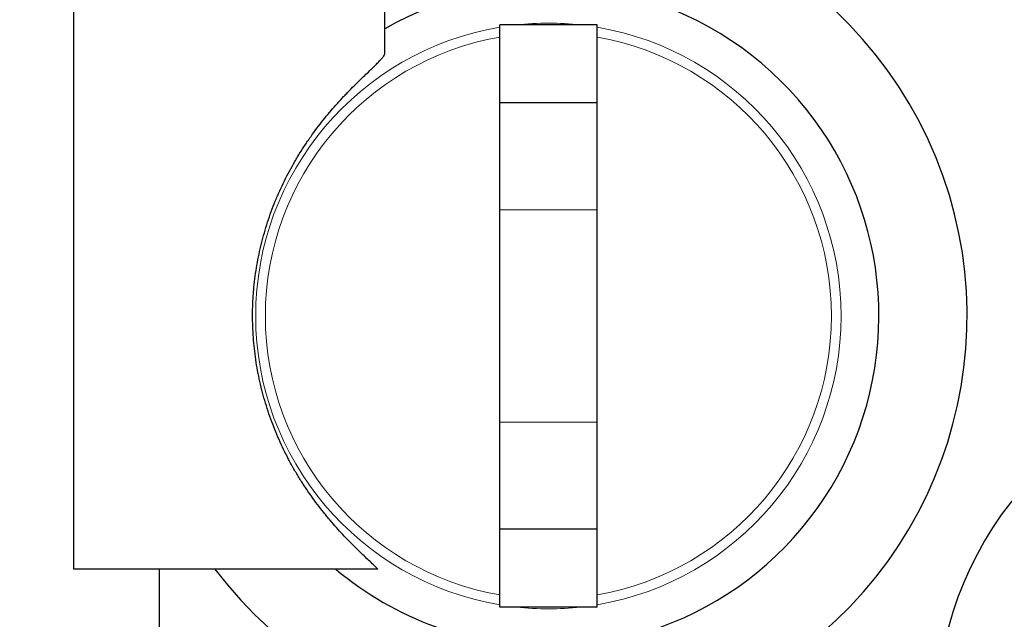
# Model space of a CAD drawing. Header units: inches. Extents: x 0 to 17820, y -10 to 12600.
# Tile 217 of 256: x 7592 to 8098, y 4409 to 4717. Entities that reach past the tile are written whole.
import ezdxf

# ---------------------------------------------------------------- set-up
doc = ezdxf.new("R2010")
doc.units = ezdxf.units.IN
doc.layers.add('1', color=7, linetype='Continuous', true_color=0xffffff)
doc.layers.add('254', color=7, linetype='Continuous', true_color=0xffffff)
doc.styles.add('latin_extended', font='simplex.shx')
doc.dimstyles.get("Standard").update_dxf_attribs({"dimtxt": 0.18, "dimasz": 0.18, "dimexe": 0.18, "dimexo": 0.0625, "dimgap": 0.09, "dimtad": 0, "dimtih": 1, "dimtoh": 1, "dimdec": 4, "dimzin": 0, "dimdsep": 46, "dimtxsty": 'Standard', "dimcen": 0.09, "dimadec": 0, "dimazin": 0, "dimtfac": 1, "dimtdec": 4, "dimtofl": 0, "dimtmove": 0, "dimatfit": 3, "dimfxl": 1, "dimtolj": 1, "dimtzin": 0, "dimarcsym": 0})

# ---------------------------------------------------------------- blocks, each defined once
blk = doc.blocks.new('_U12')
at = {"layer": '254', "color": 3, "linetype": 'Continuous', "lineweight": 13, "transparency": 16777216}
for p, q in [((7856.34, 6237.23), (6963.67, 6237.23)), ((6993.67, 6132.23), (6993.67, 3919.73)), ((8308.34, 3814.73), (6963.67, 3814.73))]:
    blk.add_line(p, q, dxfattribs=at)
at = {"layer": '254', "color": 3, "transparency": 16777216}
for points in [[(7011.17, 6132.23), (6976.17, 6132.23), (6993.67, 6237.23)], [(6976.17, 3919.73), (7011.17, 3919.73), (6993.67, 3814.73)]]:
    blk.add_solid(points, dxfattribs=at)
at = {"layer": 'Defpoints', "color": 0, "transparency": 16777216}
for p in [(7886.34, 6237.23), (6993.67, 3814.73), (8338.34, 3814.73)]:
    blk.add_point(p, dxfattribs=at)
at = {"layer": '254', "color": 2, "lineweight": 13, "transparency": 16777216, "insert": (6836.17, 4840.98), "char_height": 105, "attachment_point": 1, "rotation": 90, "style": 'latin_extended'}
blk.add_mtext('\\A1;2422', dxfattribs=at)

msp = doc.modelspace()

# ---------------------------------------------------------------- linework, layer by layer
at = {"layer": '1', "color": 2, "linetype": 'Continuous', "lineweight": 25}
for p, q in [((7619.287, 4784.733), (7619.287, 4434.733)), ((7779.287, 4699.142), (7779.287, 4784.733)), ((7838.337, 4674.233), (7838.337, 4714.233)), ((7888.337, 4714.233), (7838.337, 4714.233)), ((7888.337, 4674.233), (7888.337, 4714.233)), ((7838.337, 4619.233), (7838.337, 4674.233)), ((7888.337, 4674.233), (7838.337, 4674.233)), ((7888.337, 4619.233), (7888.337, 4674.233)), ((7838.337, 4510.233), (7838.337, 4619.233)), ((7888.337, 4510.233), (7888.337, 4619.233)), ((7838.337, 4455.233), (7838.337, 4510.233)), ((7888.337, 4455.233), (7888.337, 4510.233)), ((7838.337, 4415.233), (7838.337, 4455.233)), ((7888.337, 4455.233), (7838.337, 4455.233)), ((7888.337, 4415.233), (7888.337, 4455.233)), ((7775.648, 4434.733), (7619.287, 4434.733)), ((7663.337, 4434.741), (7663.337, 4359.13)), ((7888.337, 4415.233), (7838.337, 4415.233))]:
    msp.add_line(p, q, dxfattribs=at)
at = {"layer": '1', "color": 110, "linetype": 'Continuous', "lineweight": 13}
for p, q in [((7888.337, 4619.233), (7838.337, 4619.233)), ((7888.337, 4510.233), (7838.337, 4510.233))]:
    msp.add_line(p, q, dxfattribs=at)
msp.add_circle((8338.337, 3814.733), 616.6, dxfattribs=at)
at = {"layer": '1', "color": 2, "linetype": 'Continuous', "lineweight": 25}
for radius in [615, 613]:
    msp.add_circle((8338.337, 3814.733), radius, dxfattribs=at)
for centre, radius, start, end in [((7863.337, 4564.733), 215.14, 217.17562, 112.995), ((7863.337, 4564.733), 169.834, 270, 119.66062), ((8245.437, 4356.833), 183, 90, 169.95375), ((7863.337, 4564.733), 169.834, 229.94438, 270)]:
    msp.add_arc(centre, radius, start, end, dxfattribs=at)
at = {"layer": '1', "color": 110, "linetype": 'Continuous', "lineweight": 13}
for radius, start, end in [(150.399, 83.72812, 96.26625), (150.399, 99.56812, 180), (150.399, 279.57375, 80.42625), (145.418, 99.89934, 260.10066), (145.418, 279.89934, 80.10066), (150.399, 180, 260.43188), (150.399, 263.73375, 276.27188)]:
    msp.add_arc((7863.337, 4564.733), radius, start, end, dxfattribs=at)
at = {"layer": '1', "color": 2, "linetype": 'Continuous', "lineweight": 25}
msp.add_open_spline([(7775.648, 4434.733), (7775.093, 4435.294), (7774.485, 4435.893), (7773.171, 4437.171), (7772.464, 4437.849), (7770.96, 4439.288), (7770.163, 4440.049), (7768.484, 4441.657), (7767.603, 4442.504), (7766.222, 4443.845), (7765.753, 4444.304), (7765.213, 4444.833), (7765.153, 4444.892), (7765.033, 4445.011), (7764.853, 4445.189), (7764.429, 4445.607), (7764.062, 4445.97), (7762.834, 4447.194), (7761.828, 4448.209), (7759.779, 4450.317), (7758.736, 4451.408), (7756.623, 4453.67), (7755.552, 4454.84), (7753.39, 4457.26), (7752.299, 4458.511), (7751.134, 4459.884), (7751.065, 4459.965), (7750.928, 4460.127), (7750.722, 4460.37), (7750.243, 4460.941), (7749.286, 4462.091), (7748.469, 4463.093), (7746.843, 4465.118), (7745.767, 4466.496), (7743.636, 4469.309), (7742.582, 4470.744), (7740.501, 4473.671), (7739.475, 4475.162), (7737.453, 4478.201), (7736.458, 4479.749), (7734.505, 4482.902), (7733.547, 4484.506), (7732.492, 4486.343), (7732.375, 4486.548), (7732.142, 4486.957), (7731.794, 4487.572), (7730.992, 4489.012), (7730.319, 4490.255), (7728.996, 4492.752), (7728.142, 4494.432), (7726.493, 4497.822), (7725.697, 4499.533), (7724.164, 4502.983), (7723.428, 4504.723), (7722.015, 4508.233), (7721.338, 4510.002), (7720.047, 4513.57), (7719.433, 4515.369), (7718.266, 4518.996), (7717.715, 4520.824), (7716.935, 4523.587), (7716.684, 4524.512), (7716.318, 4525.905), (7716.139, 4526.603), (7715.964, 4527.303), (7715.848, 4527.77), (7715.791, 4528.004), (7715.28, 4530.109), (7714.862, 4531.984), (7714.096, 4535.74), (7713.749, 4537.621), (7713.124, 4541.39), (7712.847, 4543.278), (7712.364, 4547.06), (7711.95, 4550.849), (7711.541, 4556.551), (7711.343, 4562.273), (7711.353, 4566.101), (7711.435, 4569.935), (7711.511, 4571.855), (7711.639, 4574.02), (7711.654, 4574.26), (7711.684, 4574.741), (7711.732, 4575.462), (7711.854, 4577.141), (7711.979, 4578.576), (7712.255, 4581.439), (7712.693, 4585.239), (7713.558, 4590.89), (7714.271, 4594.624), (7715.051, 4598.342), (7715.475, 4600.192), (7716.39, 4603.877), (7716.881, 4605.711), (7717.929, 4609.362), (7718.487, 4611.179), (7719.669, 4614.796), (7720.293, 4616.596), (7721.609, 4620.178), (7722.3, 4621.961), (7723.115, 4623.957), (7723.206, 4624.178), (7723.389, 4624.621), (7723.665, 4625.283), (7724.318, 4626.822), (7724.893, 4628.129), (7726.064, 4630.728), (7726.871, 4632.439), (7728.539, 4635.82), (7729.399, 4637.49), (7731.168, 4640.787), (7732.077, 4642.414), (7733.943, 4645.626), (7734.899, 4647.211), (7736.855, 4650.337), (7737.855, 4651.879), (7739.385, 4654.159), (7739.901, 4654.914), (7740.681, 4656.037), (7741.073, 4656.597), (7741.468, 4657.153), (7741.731, 4657.524), (7741.863, 4657.709), (7743.053, 4659.367), (7744.12, 4660.805), (7746.265, 4663.611), (7747.344, 4664.98), (7749.505, 4667.648), (7750.589, 4668.947), (7752.754, 4671.478), (7753.836, 4672.71), (7755.989, 4675.106), (7757.061, 4676.27), (7758.258, 4677.542), (7758.39, 4677.683), (7758.656, 4677.964), (7758.788, 4678.104), (7759.184, 4678.521), (7759.973, 4679.347), (7760.747, 4680.146), (7762.276, 4681.711), (7763.27, 4682.709), (7765.196, 4684.619), (7766.13, 4685.532), (7767.929, 4687.276), (7768.795, 4688.107), (7770.45, 4689.691), (7771.24, 4690.444), (7772.36, 4691.517), (7772.723, 4691.865), (7773.119, 4692.246), (7773.162, 4692.289), (7773.249, 4692.373), (7773.379, 4692.498), (7773.678, 4692.787), (7773.925, 4693.028), (7774.734, 4693.816), (7775.324, 4694.401), (7776.387, 4695.486), (7776.86, 4695.986), (7777.687, 4696.903), (7778.04, 4697.322), (7778.475, 4697.889), (7778.734, 4698.248), (7778.927, 4698.566), (7779.028, 4698.753), (7779.047, 4698.789), (7779.082, 4698.861), (7779.133, 4698.967), (7779.174, 4699.067), (7779.242, 4699.258), (7779.279, 4699.409), (7779.287, 4699.542), (7779.287, 4699.572)], degree=3, knots=[0, 0, 0, 0, 0.0158353, 0.0158353, 0.0316706, 0.0316706, 0.0475059, 0.0475059, 0.0633413, 0.0633413, 0.0712589, 0.0712589, 0.0722486, 0.0722486, 0.0732383, 0.0752177, 0.0791766, 0.0791766, 0.0950119, 0.0950119, 0.1108472, 0.1108472, 0.1266825, 0.1266825, 0.1425178, 0.1425178, 0.1435075, 0.1435075, 0.1444972, 0.1464766, 0.1504355, 0.1583531, 0.1583531, 0.1741884, 0.1741884, 0.1900238, 0.1900238, 0.2058591, 0.2058591, 0.2216944, 0.2216944, 0.2375297, 0.2375297, 0.2395091, 0.2395091, 0.2414885, 0.2454473, 0.253365, 0.253365, 0.2692003, 0.2692003, 0.2850356, 0.2850356, 0.3008709, 0.3008709, 0.3167063, 0.3167063, 0.3325416, 0.3325416, 0.3483769, 0.3483769, 0.3562945, 0.3562945, 0.3602534, 0.3622328, 0.3622328, 0.3642122, 0.3642122, 0.3800475, 0.3800475, 0.3958828, 0.3958828, 0.4117181, 0.4117181, 0.4275534, 0.4433888, 0.4592241, 0.4750594, 0.4750594, 0.4908947, 0.4908947, 0.4928741, 0.4928741, 0.4948535, 0.4988124, 0.50673, 0.50673, 0.5225653, 0.5384006, 0.5542359, 0.5542359, 0.5700713, 0.5700713, 0.5859066, 0.5859066, 0.6017419, 0.6017419, 0.6175772, 0.6175772, 0.6334125, 0.6334125, 0.6353919, 0.6353919, 0.6373713, 0.6413302, 0.6492478, 0.6492478, 0.6650831, 0.6650831, 0.6809184, 0.6809184, 0.6967538, 0.6967538, 0.7125891, 0.7125891, 0.7284244, 0.7284244, 0.736342, 0.736342, 0.7403009, 0.7422803, 0.7422803, 0.7442597, 0.7442597, 0.760095, 0.760095, 0.7759303, 0.7759303, 0.7917656, 0.7917656, 0.807601, 0.807601, 0.8234363, 0.8234363, 0.8254157, 0.8254157, 0.8273951, 0.8273951, 0.8313539, 0.8392716, 0.8392716, 0.8551069, 0.8551069, 0.8709422, 0.8709422, 0.8867775, 0.8867775, 0.9026128, 0.9026128, 0.9105305, 0.9105305, 0.9115202, 0.9115202, 0.9125099, 0.9144893, 0.9184481, 0.9184481, 0.9342835, 0.9342835, 0.9501188, 0.9501188, 0.9659541, 0.9659541, 0.9738717, 0.9817894, 0.9817894, 0.9837688, 0.9837688, 0.9857482, 0.989707, 0.989707, 0.9976247, 1, 1, 1, 1], dxfattribs=at)

# ---------------------------------------------------------------- dimensions: what is measured, and where the dimension line sits
at = {"layer": '254', "color": 2, "linetype": 'Continuous', "lineweight": 13}
dim = msp.add_linear_dim(base=(6993.666447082, 3814.732634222), p1=(7886.337394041, 6237.232633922), p2=(8338.337405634, 3814.732634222), angle=90, dimstyle='Standard', override={"dimscale": 30, "dimtxt": 3.5, "dimasz": 3.5, "dimexe": 1, "dimexo": 1, "dimgap": 1.75, "dimtad": 1, "dimtih": 0, "dimtoh": 0, "dimdec": 0, "dimlfac": 1, "dimzin": 8, "dimdsep": 46, "dimlunit": 2, "dimtxsty": 'latin_extended', "dimsah": 1, "dimse1": 0, "dimse2": 0, "dimsd1": 0, "dimsd2": 0, "dimclrd": 3, "dimclre": 3, "dimclrt": 2, "dimtol": 0, "dimtm": -0.1, "dimtfac": 0.714286, "dimtdec": 3, "dimtofl": 1, "dimtmove": 0, "dimtzin": 8, "dimlwd": 13, "dimlwe": 13}, dxfattribs=at)
dim.commit()
dim.dimension.update_dxf_attribs({"geometry": '_U12', "text_midpoint": (6993.666447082, 5025.982634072), "dimtype": 160})

doc.saveas('drawing.dxf')
